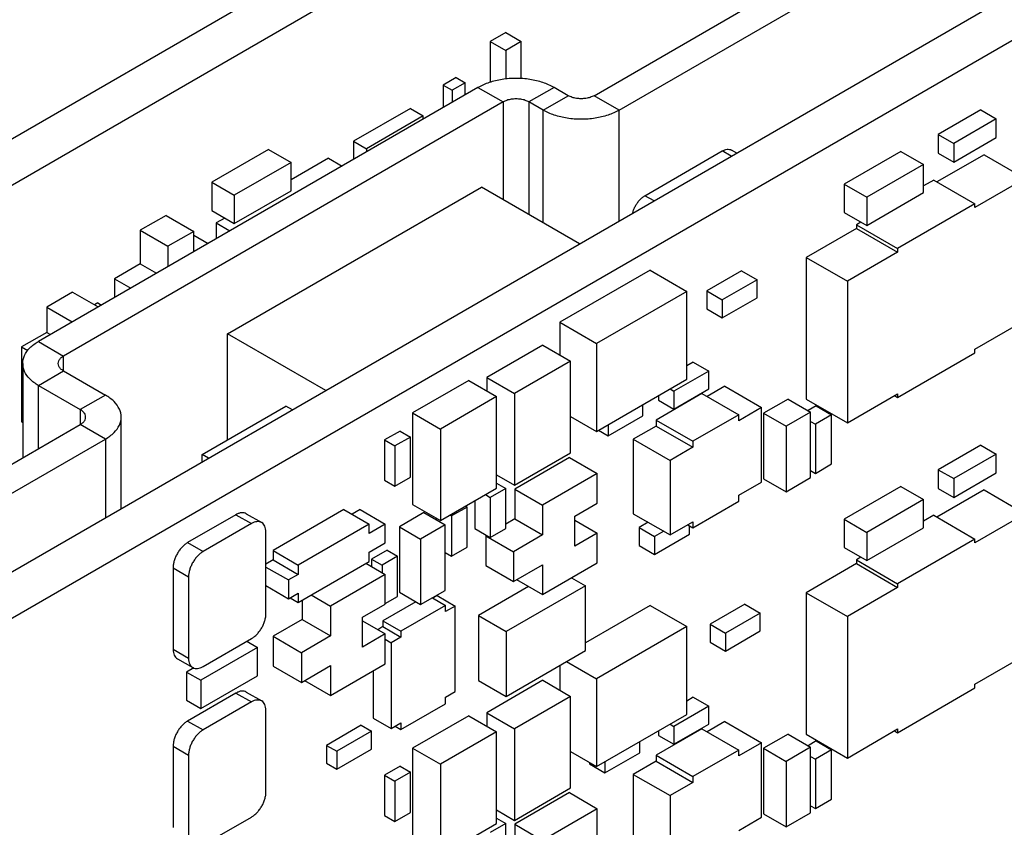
# Model space of a CAD drawing. Header units: inches. Extents: x 0 to 34, y 0 to 22.
# Tile 27 of 84: x 10.1 to 11.2, y 8 to 8.9. Entities that reach past the tile are written whole.
import ezdxf

# ---------------------------------------------------------------- set-up
doc = ezdxf.new("R2010")
doc.units = ezdxf.units.IN
doc.header["$LTSCALE"] = 1.87
doc.header["$MEASUREMENT"] = 0
doc.layers.get('0').update_dxf_attribs({"linetype": 'CONTINUOUS'})

msp = doc.modelspace()

# ---------------------------------------------------------------- linework, layer by layer
at = {"color": 7, "linetype": 'CONTINUOUS'}
for p, q in [((13.3071, 10.6218), (9.2367, 8.2716)), ((13.3509, 10.5965), (9.2805, 8.2463)), ((9.4456, 7.9178), (13.3318, 10.1617)), ((9.4894, 7.8925), (13.3757, 10.1363)), ((10.7629, 8.8317), (12.4182, 9.7875)), ((10.666, 8.9009), (10.649, 8.8911)), ((10.666, 8.9009), (10.683, 8.8911)), ((10.649, 8.8911), (10.649, 8.847)), ((10.649, 8.8911), (10.666, 8.8813)), ((10.683, 8.8911), (10.666, 8.8813)), ((10.683, 8.8503), (10.683, 8.8911)), ((10.666, 8.8813), (10.666, 8.8498)), ((10.6116, 8.8515), (10.5974, 8.8433)), ((10.6116, 8.8515), (10.6215, 8.8458)), ((10.6356, 8.8407), (10.1534, 8.5623)), ((10.5974, 8.8433), (10.5974, 8.8187)), ((10.5974, 8.8433), (10.6073, 8.8376)), ((10.6215, 8.8458), (10.6073, 8.8376)), ((10.6073, 8.8376), (10.6073, 8.8244)), ((10.6215, 8.8325), (10.6215, 8.8458)), ((10.6356, 8.8407), (10.6632, 8.8248)), ((10.7191, 8.8407), (10.6915, 8.8248)), ((10.7346, 8.8317), (10.7191, 8.8407)), ((10.707, 8.8158), (10.7346, 8.8317)), ((10.7905, 8.8158), (10.7629, 8.8317)), ((10.5614, 8.8176), (10.4991, 8.7817)), ((10.5614, 8.8176), (10.5755, 8.8095)), ((11.1872, 8.8161), (11.1405, 8.7891)), ((11.1872, 8.8161), (11.2041, 8.8063)), ((10.5755, 8.8095), (10.5133, 8.7735)), ((10.5755, 8.806), (10.5755, 8.8095)), ((11.2041, 8.8063), (11.1575, 8.7793)), ((11.2041, 8.7857), (11.2041, 8.8063)), ((10.4991, 8.7817), (10.4991, 8.7619)), ((10.4991, 8.7817), (10.5133, 8.7735)), ((11.1405, 8.7891), (11.1405, 8.7686)), ((11.1405, 8.7891), (11.1575, 8.7793)), ((11.1575, 8.7588), (11.2041, 8.7857)), ((10.4058, 8.7727), (10.3436, 8.7368)), ((10.4058, 8.7727), (10.4305, 8.7584)), ((10.5133, 8.7735), (10.5133, 8.7701)), ((10.8188, 8.7221), (10.9036, 8.7711)), ((10.9135, 8.7654), (10.9036, 8.7711)), ((10.9194, 8.7687), (10.9136, 8.7721)), ((11.1575, 8.7793), (11.1575, 8.7588)), ((10.4716, 8.7633), (10.4305, 8.7396)), ((10.4716, 8.7633), (10.4866, 8.7546)), ((11.0995, 8.7707), (11.0373, 8.7347)), ((11.0995, 8.7707), (11.1242, 8.7564)), ((11.1907, 8.767), (11.1391, 8.7372)), ((11.1405, 8.7686), (11.1575, 8.7588)), ((11.1907, 8.767), (11.236, 8.7409)), ((10.4305, 8.7584), (10.3683, 8.7225)), ((10.4305, 8.7274), (10.4305, 8.7584)), ((11.1242, 8.7564), (11.062, 8.7205)), ((11.1242, 8.7254), (11.1242, 8.7564)), ((11.1355, 8.7392), (11.1242, 8.7327)), ((11.1355, 8.7392), (11.1808, 8.7131)), ((11.236, 8.7409), (11.1808, 8.709)), ((10.3436, 8.7368), (10.3436, 8.7057)), ((10.3436, 8.7368), (10.3683, 8.7225)), ((10.3609, 8.5708), (10.6393, 8.7316)), ((10.7471, 8.6693), (10.6393, 8.7316)), ((11.0373, 8.7347), (11.0373, 8.7037)), ((11.0373, 8.7347), (11.062, 8.7205)), ((10.3683, 8.6915), (10.4305, 8.7274)), ((10.3683, 8.7225), (10.3683, 8.6915)), ((10.8287, 8.7164), (10.8188, 8.7221)), ((11.062, 8.6894), (11.1242, 8.7254)), ((11.062, 8.7205), (11.062, 8.6894)), ((11.1808, 8.7131), (11.0959, 8.6641)), ((11.1808, 8.709), (11.1808, 8.7131)), ((10.2934, 8.7004), (10.2651, 8.6841)), ((10.2934, 8.7004), (10.3238, 8.6829)), ((10.3436, 8.7057), (10.3683, 8.6915)), ((10.3577, 8.6976), (10.3485, 8.6923)), ((11.0373, 8.7037), (11.062, 8.6894)), ((10.3485, 8.6923), (10.3485, 8.6749)), ((10.3485, 8.6923), (10.3635, 8.6836)), ((11.0507, 8.6862), (10.9955, 8.6543)), ((11.0556, 8.6931), (11.0507, 8.6902)), ((11.0507, 8.6902), (11.0507, 8.6862)), ((11.0507, 8.6902), (11.0959, 8.6641)), ((11.0507, 8.6862), (11.0959, 8.66)), ((10.2651, 8.6841), (10.2651, 8.6474)), ((10.2651, 8.6841), (10.2955, 8.6666)), ((10.3238, 8.6829), (10.2955, 8.6666)), ((10.3238, 8.6607), (10.3238, 8.6829)), ((10.3238, 8.6788), (10.3395, 8.6697)), ((10.2955, 8.6666), (10.2955, 8.6443)), ((11.0959, 8.6641), (11.0959, 8.66)), ((10.9955, 8.6543), (10.9955, 8.4992)), ((10.9955, 8.6543), (11.0408, 8.6282)), ((11.0959, 8.66), (11.0408, 8.6282)), ((10.2651, 8.6474), (10.2368, 8.631)), ((10.2651, 8.6474), (10.2829, 8.6371)), ((10.2368, 8.631), (10.2368, 8.6104)), ((10.2368, 8.631), (10.2546, 8.6207)), ((10.8244, 8.6404), (10.7254, 8.5833)), ((10.8244, 8.6404), (10.8647, 8.6172)), ((10.9248, 8.6396), (10.8866, 8.6176)), ((10.9248, 8.6396), (10.9418, 8.6298)), ((10.9418, 8.6298), (10.9036, 8.6078)), ((10.9418, 8.6102), (10.9418, 8.6298)), ((11.0408, 8.6282), (11.0408, 8.4731)), ((10.1909, 8.6162), (10.1625, 8.5998)), ((10.1909, 8.6162), (10.2189, 8.6001)), ((10.8647, 8.6172), (10.7657, 8.56)), ((10.8647, 8.5208), (10.8647, 8.6172)), ((10.8866, 8.6176), (10.8866, 8.598)), ((10.8866, 8.6176), (10.9036, 8.6078)), ((10.9036, 8.5882), (10.9418, 8.6102)), ((10.1625, 8.5998), (10.1625, 8.5722)), ((10.1625, 8.5998), (10.1905, 8.5837)), ((10.2185, 8.6045), (10.2148, 8.6024)), ((10.2185, 8.6045), (10.2225, 8.6022)), ((10.8866, 8.598), (10.9036, 8.5882)), ((10.9036, 8.6078), (10.9036, 8.5882)), ((10.7254, 8.5833), (10.7254, 8.5474)), ((10.7254, 8.5833), (10.7657, 8.56)), ((11.1808, 8.5539), (11.236, 8.5857)), ((10.1625, 8.5722), (10.1349, 8.5563)), ((10.1625, 8.5722), (10.1665, 8.5699)), ((10.3609, 8.4545), (10.3609, 8.5708)), ((10.4688, 8.5086), (10.3609, 8.5708)), ((10.1349, 8.5563), (10.1349, 8.474)), ((10.1349, 8.5563), (10.1419, 8.5523)), ((10.1534, 8.5623), (10.181, 8.5463)), ((10.7067, 8.5582), (10.6452, 8.5227)), ((10.7067, 8.5582), (10.7371, 8.5406)), ((10.7657, 8.56), (10.7657, 8.4637)), ((11.0959, 8.5008), (11.1808, 8.5498)), ((11.1808, 8.5498), (11.1808, 8.5539)), ((10.1361, 8.5382), (10.1361, 8.4347)), ((10.7371, 8.5406), (10.6756, 8.5051)), ((10.7371, 8.4402), (10.7371, 8.5406)), ((10.8718, 8.5396), (10.8647, 8.5355)), ((10.8718, 8.5396), (10.8888, 8.5298)), ((10.1534, 8.5141), (10.181, 8.53)), ((10.6452, 8.5227), (10.6452, 8.508)), ((10.6452, 8.5227), (10.6756, 8.5051)), ((10.8888, 8.5298), (10.8506, 8.5078)), ((10.8888, 8.5102), (10.8888, 8.5298)), ((10.1534, 8.4447), (10.1534, 8.5141)), ((10.1534, 8.5141), (10.1993, 8.4876)), ((10.6254, 8.5194), (10.5638, 8.4839)), ((10.6254, 8.5194), (10.6558, 8.5018)), ((10.7657, 8.4637), (10.8647, 8.5208)), ((10.9064, 8.5131), (10.887, 8.5018)), ((10.9064, 8.5131), (10.9467, 8.4898)), ((10.2269, 8.5035), (10.1993, 8.4876)), ((10.6558, 8.5018), (10.5943, 8.4663)), ((10.6558, 8.4014), (10.6558, 8.5018)), ((10.6756, 8.5051), (10.6756, 8.4046)), ((10.8813, 8.5051), (10.8311, 8.4761)), ((10.8336, 8.5029), (10.8336, 8.498)), ((10.8463, 8.5102), (10.8506, 8.5078)), ((10.8506, 8.4882), (10.8888, 8.5102)), ((10.8506, 8.5078), (10.8506, 8.4882)), ((10.8813, 8.5051), (10.9216, 8.4818)), ((11.0408, 8.4731), (11.0959, 8.5049)), ((11.0924, 8.5029), (11.0959, 8.5008)), ((11.0959, 8.5049), (11.0959, 8.5008)), ((10.333, 8.4383), (10.4249, 8.4914)), ((10.432, 8.4873), (10.4249, 8.4914)), ((10.8166, 8.4808), (10.8166, 8.4931)), ((10.8336, 8.498), (10.8506, 8.4882)), ((10.9757, 8.4992), (10.9489, 8.4837)), ((10.9757, 8.4992), (11.0005, 8.4849)), ((10.9955, 8.4992), (11.0408, 8.4731)), ((11.0066, 8.4917), (10.9977, 8.4865)), ((11.0066, 8.4917), (11.0235, 8.4819)), ((10.1993, 8.4876), (10.1993, 8.4712)), ((10.5638, 8.4839), (10.5638, 8.3834)), ((10.5638, 8.4839), (10.5943, 8.4663)), ((10.7371, 8.4802), (10.7657, 8.4637)), ((10.7785, 8.4588), (10.8166, 8.4808)), ((10.9216, 8.4818), (10.8714, 8.4528)), ((10.9467, 8.4898), (10.9216, 8.4753)), ((10.9216, 8.4753), (10.9216, 8.4818)), ((10.9467, 8.4081), (10.9467, 8.4898)), ((10.9489, 8.4837), (10.9489, 8.4118)), ((10.9489, 8.4837), (10.9736, 8.4694)), ((11.0005, 8.4849), (10.9736, 8.4694)), ((11.0005, 8.413), (11.0005, 8.4849)), ((11.0235, 8.4819), (11.0057, 8.4716)), ((11.0235, 8.428), (11.0235, 8.4819)), ((10.0231, 8.3695), (10.1993, 8.4712)), ((10.1349, 8.474), (10.1361, 8.4733)), ((10.2269, 8.4553), (10.1993, 8.4712)), ((10.7785, 8.471), (10.7785, 8.4588)), ((10.8311, 8.4696), (10.806, 8.4551)), ((10.8311, 8.4761), (10.8311, 8.4696)), ((10.8311, 8.4761), (10.8714, 8.4528)), ((10.8311, 8.4696), (10.8714, 8.4463)), ((10.9736, 8.4694), (10.9736, 8.3975)), ((11.0005, 8.4746), (11.0057, 8.4716)), ((11.0057, 8.4716), (11.0057, 8.4177)), ((10.5501, 8.4641), (10.5331, 8.4543)), ((10.5614, 8.4575), (10.5444, 8.4477)), ((10.5501, 8.4641), (10.5614, 8.4575)), ((10.5614, 8.4134), (10.5614, 8.4575)), ((10.5943, 8.4663), (10.5943, 8.3659)), ((10.7679, 8.4649), (10.7785, 8.4588)), ((10.5331, 8.4543), (10.5331, 8.4102)), ((10.5331, 8.4543), (10.5444, 8.4477)), ((10.5444, 8.4477), (10.5444, 8.4036)), ((10.806, 8.4551), (10.806, 8.3734)), ((10.806, 8.4551), (10.8463, 8.4318)), ((10.8714, 8.4528), (10.8714, 8.4463)), ((11.1872, 8.4487), (11.1405, 8.4217)), ((11.1872, 8.4487), (11.2041, 8.4389)), ((10.333, 8.4302), (10.333, 8.4383)), ((10.3401, 8.4343), (10.333, 8.4383)), ((10.6756, 8.4046), (10.7371, 8.4402)), ((10.8714, 8.4463), (10.8463, 8.4318)), ((11.2041, 8.4389), (11.1575, 8.4119)), ((11.2041, 8.4183), (11.2041, 8.4389)), ((10.736, 8.4351), (10.6759, 8.4004)), ((10.736, 8.4351), (10.7664, 8.4175)), ((10.8463, 8.4318), (10.8463, 8.3502)), ((11.0057, 8.4177), (11.0235, 8.428)), ((10.6558, 8.4161), (10.6756, 8.4046)), ((10.7664, 8.4175), (10.7063, 8.3828)), ((10.7664, 8.3849), (10.7664, 8.4175)), ((11.0005, 8.4207), (11.0057, 8.4177)), ((11.1405, 8.4217), (11.1405, 8.4011)), ((11.1405, 8.4217), (11.1575, 8.4119)), ((11.1575, 8.3913), (11.2041, 8.4183)), ((10.5331, 8.4102), (10.5444, 8.4036)), ((10.5444, 8.4036), (10.5614, 8.4134)), ((10.6558, 8.4071), (10.666, 8.4012)), ((10.9216, 8.3937), (10.9467, 8.4081)), ((10.9489, 8.4118), (10.9736, 8.3975)), ((10.9736, 8.3975), (11.0005, 8.413)), ((11.1575, 8.4119), (11.1575, 8.3913)), ((10.5943, 8.3659), (10.6558, 8.4014)), ((10.6438, 8.3944), (10.6491, 8.3914)), ((10.666, 8.4012), (10.6491, 8.3914)), ((10.666, 8.3571), (10.666, 8.4012)), ((10.6759, 8.4004), (10.6759, 8.3677)), ((10.6759, 8.4004), (10.7063, 8.3828)), ((10.9216, 8.3871), (10.9216, 8.3937)), ((11.0995, 8.4033), (11.0373, 8.3673)), ((11.0995, 8.4033), (11.1242, 8.389)), ((11.1907, 8.3996), (11.1391, 8.3698)), ((11.1405, 8.4011), (11.1575, 8.3913)), ((11.1907, 8.3996), (11.236, 8.3735)), ((10.5638, 8.3834), (10.5943, 8.3659)), ((10.6321, 8.3877), (10.6321, 8.3571)), ((10.6491, 8.3914), (10.6491, 8.3473)), ((10.7063, 8.3828), (10.7063, 8.3502)), ((10.7417, 8.3706), (10.7664, 8.3849)), ((10.8714, 8.3581), (10.9216, 8.3871)), ((11.1242, 8.389), (11.062, 8.353)), ((11.1242, 8.3579), (11.1242, 8.389)), ((10.3701, 8.3724), (10.3171, 8.3418)), ((10.3701, 8.3724), (10.3871, 8.3626)), ((10.3814, 8.3735), (10.3983, 8.3637)), ((10.4885, 8.3779), (10.4108, 8.333)), ((10.4885, 8.3779), (10.5161, 8.362)), ((10.5062, 8.3779), (10.4974, 8.3728)), ((10.5062, 8.3779), (10.5338, 8.362)), ((10.5762, 8.3747), (10.5494, 8.3591)), ((10.5762, 8.3747), (10.5996, 8.3612)), ((10.6049, 8.372), (10.6066, 8.371)), ((10.6236, 8.3808), (10.6066, 8.371)), ((10.6218, 8.3818), (10.6236, 8.3808)), ((10.6236, 8.3367), (10.6236, 8.3808)), ((10.806, 8.3734), (10.8463, 8.3502)), ((11.1355, 8.3718), (11.1242, 8.3653)), ((11.1355, 8.3718), (11.1808, 8.3457)), ((11.236, 8.3735), (11.1808, 8.3416)), ((10.3871, 8.3626), (10.334, 8.332)), ((10.5161, 8.362), (10.4383, 8.3171)), ((10.5338, 8.362), (10.5161, 8.3518)), ((10.5161, 8.3518), (10.5161, 8.362)), ((10.5338, 8.3416), (10.5338, 8.362)), ((10.5996, 8.3612), (10.5727, 8.3457)), ((10.5897, 8.3685), (10.5897, 8.3669)), ((10.5996, 8.2893), (10.5996, 8.3612)), ((10.6066, 8.371), (10.6066, 8.3269)), ((10.6759, 8.3677), (10.666, 8.362)), ((10.6759, 8.3677), (10.7063, 8.3502)), ((10.7417, 8.3379), (10.7417, 8.3706)), ((10.7417, 8.3665), (10.7664, 8.3522)), ((10.8223, 8.3641), (10.8124, 8.3583)), ((10.8463, 8.3502), (10.8714, 8.3647)), ((10.8658, 8.3614), (10.8714, 8.3581)), ((10.8676, 8.351), (10.8676, 8.3604)), ((10.8714, 8.3647), (10.8714, 8.3581)), ((11.0373, 8.3673), (11.0373, 8.3363)), ((11.0373, 8.3673), (11.062, 8.353)), ((10.403, 8.264), (10.403, 8.3534)), ((10.5494, 8.3591), (10.5494, 8.2873)), ((10.5494, 8.3591), (10.5727, 8.3457)), ((10.6321, 8.3571), (10.6491, 8.3473)), ((10.6448, 8.3498), (10.6441, 8.3493)), ((10.6491, 8.3473), (10.666, 8.3571)), ((10.7063, 8.3502), (10.6745, 8.3318)), ((10.7664, 8.3522), (10.7417, 8.3379)), ((10.7664, 8.3195), (10.7664, 8.3522)), ((10.8124, 8.3583), (10.8124, 8.3387)), ((10.8124, 8.3583), (10.8294, 8.3485)), ((10.8393, 8.3543), (10.8294, 8.3485)), ((10.8294, 8.3289), (10.8676, 8.351)), ((11.062, 8.322), (11.1242, 8.3579)), ((11.062, 8.353), (11.062, 8.322)), ((10.3171, 8.3418), (10.334, 8.332)), ((10.5161, 8.3314), (10.5338, 8.3416)), ((10.5727, 8.3457), (10.5727, 8.2738)), ((10.6441, 8.3493), (10.6441, 8.3167)), ((10.6441, 8.3493), (10.6745, 8.3318)), ((10.8124, 8.3387), (10.8294, 8.3289)), ((10.8294, 8.3485), (10.8294, 8.3289)), ((11.1808, 8.3457), (11.0959, 8.2967)), ((11.1808, 8.3416), (11.1808, 8.3457)), ((10.4108, 8.333), (10.4108, 8.3228)), ((10.4108, 8.333), (10.4383, 8.3171)), ((10.5161, 8.3212), (10.5161, 8.3314)), ((10.5359, 8.3334), (10.5189, 8.3236)), ((10.5359, 8.3334), (10.5472, 8.3269)), ((10.5996, 8.331), (10.6066, 8.3269)), ((10.6066, 8.3269), (10.6236, 8.3367)), ((10.6745, 8.3318), (10.6745, 8.2991)), ((11.0373, 8.3363), (11.062, 8.322)), ((10.4108, 8.3228), (10.403, 8.3183)), ((10.4108, 8.3228), (10.4383, 8.3069)), ((10.4383, 8.2763), (10.5161, 8.3212)), ((10.4383, 8.3171), (10.4383, 8.3069)), ((10.5126, 8.3191), (10.5338, 8.3069)), ((10.5189, 8.3236), (10.5189, 8.3155)), ((10.5189, 8.3236), (10.5303, 8.3171)), ((10.5472, 8.3269), (10.5303, 8.3171)), ((10.5303, 8.3171), (10.5303, 8.3089)), ((10.5472, 8.2828), (10.5472, 8.3269)), ((10.6745, 8.2991), (10.7063, 8.3175)), ((10.7063, 8.2848), (10.7664, 8.3195)), ((10.7063, 8.3175), (10.7063, 8.2848)), ((11.0507, 8.3188), (10.9955, 8.2869)), ((11.0556, 8.3257), (11.0507, 8.3228)), ((11.0507, 8.3228), (11.0507, 8.3188)), ((11.0507, 8.3228), (11.0959, 8.2967)), ((11.0507, 8.3188), (11.0959, 8.2926)), ((10.3012, 8.3142), (10.3012, 8.2248)), ((10.3012, 8.3142), (10.3181, 8.3044)), ((10.403, 8.315), (10.4277, 8.3008)), ((10.4383, 8.3069), (10.4277, 8.3008)), ((10.5338, 8.3069), (10.4737, 8.2722)), ((10.5338, 8.2742), (10.5338, 8.3069)), ((10.6441, 8.3167), (10.6745, 8.2991)), ((10.3181, 8.3044), (10.3181, 8.215)), ((10.4277, 8.3008), (10.4277, 8.2803)), ((10.678, 8.3012), (10.7063, 8.2848)), ((10.7382, 8.3032), (10.7534, 8.2945)), ((11.0959, 8.2967), (11.0959, 8.2926)), ((10.403, 8.2946), (10.4277, 8.2803)), ((10.4277, 8.2803), (10.4383, 8.2865)), ((10.4383, 8.2865), (10.4383, 8.2763)), ((10.5494, 8.2873), (10.5727, 8.2738)), ((10.5727, 8.2738), (10.5996, 8.2893)), ((10.6911, 8.2936), (10.636, 8.2618)), ((10.7534, 8.2945), (10.6664, 8.2442)), ((10.7534, 8.2234), (10.7534, 8.2945)), ((10.9955, 8.2869), (10.9955, 8.1318)), ((10.9955, 8.2869), (11.0408, 8.2608)), ((11.0959, 8.2926), (11.0408, 8.2608)), ((10.4295, 8.2814), (10.4383, 8.2763)), ((10.4426, 8.2787), (10.4426, 8.2575)), ((10.4525, 8.2844), (10.4737, 8.2722)), ((10.509, 8.2599), (10.5338, 8.2742)), ((10.5674, 8.2769), (10.5313, 8.2561)), ((10.5338, 8.275), (10.5472, 8.2828)), ((10.5857, 8.2813), (10.6001, 8.2729)), ((10.5907, 8.2837), (10.5862, 8.281)), ((10.5907, 8.2837), (10.6105, 8.2722)), ((10.9284, 8.2742), (10.8902, 8.2522)), ((10.9284, 8.2742), (10.9453, 8.2644)), ((10.4737, 8.2722), (10.4737, 8.2395)), ((10.6001, 8.2729), (10.5511, 8.2446)), ((10.6001, 8.2662), (10.6001, 8.2729)), ((10.6105, 8.2722), (10.6001, 8.2662)), ((10.6105, 8.1785), (10.6105, 8.2722)), ((10.8244, 8.273), (10.7534, 8.232)), ((10.8244, 8.273), (10.8647, 8.2497)), ((10.9453, 8.2644), (10.9071, 8.2424)), ((10.9453, 8.2449), (10.9453, 8.2644)), ((10.4426, 8.2575), (10.4108, 8.2391)), ((10.4426, 8.2575), (10.4737, 8.2395)), ((10.509, 8.2273), (10.509, 8.2599)), ((10.509, 8.2559), (10.5338, 8.2416)), ((10.5313, 8.2561), (10.5313, 8.2497)), ((10.5313, 8.2561), (10.5511, 8.2446)), ((10.636, 8.2618), (10.636, 8.1907)), ((10.636, 8.2618), (10.6664, 8.2442)), ((11.0408, 8.2608), (11.0408, 8.1056)), ((10.5338, 8.2416), (10.509, 8.2273)), ((10.5313, 8.2497), (10.5256, 8.2463)), ((10.5313, 8.2497), (10.5511, 8.2382)), ((10.5338, 8.2089), (10.5338, 8.2416)), ((10.5511, 8.2446), (10.5511, 8.2382)), ((10.6664, 8.2442), (10.6664, 8.1732)), ((10.8647, 8.2497), (10.7657, 8.1926)), ((10.8647, 8.1534), (10.8647, 8.2497)), ((10.8902, 8.2522), (10.8902, 8.2326)), ((10.8902, 8.2522), (10.9071, 8.2424)), ((10.9071, 8.2228), (10.9453, 8.2449)), ((10.9071, 8.2424), (10.9071, 8.2228)), ((10.334, 8.2058), (10.3871, 8.2365)), ((10.3821, 8.2336), (10.3938, 8.2269)), ((10.4108, 8.2391), (10.4108, 8.2065)), ((10.4108, 8.2391), (10.4419, 8.2211)), ((10.4737, 8.2395), (10.4419, 8.2211)), ((10.5338, 8.2359), (10.5405, 8.232)), ((10.5511, 8.2382), (10.5405, 8.232)), ((10.5405, 8.232), (10.5405, 8.1381)), ((10.8902, 8.2326), (10.9071, 8.2228)), ((10.3012, 8.2248), (10.3181, 8.215)), ((10.3938, 8.2269), (10.3316, 8.1909)), ((10.3938, 8.1958), (10.3938, 8.2269)), ((10.4419, 8.2211), (10.4419, 8.1885)), ((10.6664, 8.1732), (10.7534, 8.2234)), ((10.3058, 8.2145), (10.3228, 8.2047)), ((10.7328, 8.2116), (10.7657, 8.1926)), ((11.1808, 8.1865), (11.236, 8.2183)), ((10.3237, 8.2044), (10.316, 8.1999)), ((10.316, 8.1999), (10.316, 8.1689)), ((10.316, 8.1999), (10.3316, 8.1909)), ((10.4108, 8.2065), (10.4419, 8.1885)), ((10.4419, 8.1885), (10.4737, 8.2069)), ((10.4737, 8.1742), (10.5338, 8.2089)), ((10.4737, 8.2069), (10.4737, 8.1742)), ((10.5207, 8.2014), (10.5207, 8.1495)), ((10.7254, 8.2073), (10.7254, 8.1799)), ((10.3316, 8.1599), (10.3938, 8.1958)), ((10.3316, 8.1909), (10.3316, 8.1599)), ((10.4454, 8.1905), (10.4737, 8.1742)), ((10.636, 8.1907), (10.6664, 8.1732)), ((10.7067, 8.1908), (10.6452, 8.1552)), ((10.7067, 8.1908), (10.7371, 8.1732)), ((10.7657, 8.1926), (10.7657, 8.0962)), ((10.3701, 8.1769), (10.3171, 8.1462)), ((10.3701, 8.1769), (10.3871, 8.1671)), ((10.3814, 8.178), (10.3983, 8.1682)), ((10.6001, 8.1725), (10.6105, 8.1785)), ((11.0959, 8.1334), (11.1808, 8.1824)), ((11.1808, 8.1824), (11.1808, 8.1865)), ((10.316, 8.1689), (10.3316, 8.1599)), ((10.3871, 8.1671), (10.334, 8.1364)), ((10.6001, 8.1652), (10.6001, 8.1725)), ((10.7371, 8.1732), (10.6756, 8.1377)), ((10.7371, 8.0728), (10.7371, 8.1732)), ((10.8718, 8.1722), (10.8647, 8.1681)), ((10.8718, 8.1722), (10.8888, 8.1624)), ((10.403, 8.0685), (10.403, 8.1579)), ((10.5511, 8.1369), (10.6001, 8.1652)), ((10.6452, 8.1552), (10.6452, 8.1405)), ((10.6452, 8.1552), (10.6756, 8.1377)), ((10.8888, 8.1624), (10.8506, 8.1403)), ((10.8888, 8.1428), (10.8888, 8.1624)), ((10.3171, 8.1462), (10.334, 8.1364)), ((10.5207, 8.1495), (10.5405, 8.1381)), ((10.6254, 8.152), (10.5638, 8.1165)), ((10.6254, 8.152), (10.6558, 8.1344)), ((10.7657, 8.0962), (10.8647, 8.1534)), ((10.9064, 8.1457), (10.887, 8.1344)), ((10.9064, 8.1457), (10.9467, 8.1224)), ((10.5076, 8.1415), (10.4694, 8.1195)), ((10.5189, 8.135), (10.4808, 8.113)), ((10.5076, 8.1415), (10.5189, 8.135)), ((10.5189, 8.1154), (10.5189, 8.135)), ((10.5405, 8.1381), (10.5511, 8.1442)), ((10.5448, 8.1405), (10.5511, 8.1369)), ((10.5511, 8.1442), (10.5511, 8.1369)), ((10.6558, 8.1344), (10.5943, 8.0989)), ((10.6558, 8.034), (10.6558, 8.1344)), ((10.6756, 8.1377), (10.6756, 8.0372)), ((10.8813, 8.1377), (10.8311, 8.1087)), ((10.8336, 8.1354), (10.8336, 8.1305)), ((10.8463, 8.1428), (10.8506, 8.1403)), ((10.8506, 8.1207), (10.8888, 8.1428)), ((10.8506, 8.1403), (10.8506, 8.1207)), ((10.8813, 8.1377), (10.9216, 8.1144)), ((11.0408, 8.1056), (11.0959, 8.1375)), ((11.0924, 8.1355), (11.0959, 8.1334)), ((11.0959, 8.1375), (11.0959, 8.1334)), ((10.8131, 8.1114), (10.8131, 8.1236)), ((10.8336, 8.1305), (10.8506, 8.1207)), ((10.9757, 8.1318), (10.9489, 8.1163)), ((10.9757, 8.1318), (11.0005, 8.1175)), ((10.9955, 8.1318), (11.0408, 8.1056)), ((11.0066, 8.1243), (10.9977, 8.1191)), ((11.0066, 8.1243), (11.0235, 8.1145)), ((10.3012, 8.1187), (10.3012, 8.0293)), ((10.3012, 8.1187), (10.3181, 8.1089)), ((10.4694, 8.1195), (10.4694, 8.0999)), ((10.4694, 8.1195), (10.4808, 8.113)), ((10.4808, 8.0934), (10.5189, 8.1154)), ((10.4808, 8.113), (10.4808, 8.0934)), ((10.5638, 8.1165), (10.5638, 8.016)), ((10.5638, 8.1165), (10.5943, 8.0989)), ((10.7371, 8.1128), (10.7657, 8.0962)), ((10.9216, 8.1144), (10.8714, 8.0854)), ((10.9467, 8.1224), (10.9216, 8.1079)), ((10.9216, 8.1079), (10.9216, 8.1144)), ((10.9467, 8.0407), (10.9467, 8.1224)), ((10.9489, 8.1163), (10.9489, 8.0444)), ((10.9489, 8.1163), (10.9736, 8.102)), ((11.0005, 8.1175), (10.9736, 8.102)), ((11.0005, 8.0456), (11.0005, 8.1175)), ((11.0235, 8.1145), (11.0057, 8.1042)), ((11.0235, 8.0606), (11.0235, 8.1145)), ((10.3181, 8.1089), (10.3181, 8.0195)), ((10.7749, 8.0893), (10.8131, 8.1114)), ((10.7749, 8.1016), (10.7749, 8.0893)), ((10.8311, 8.1022), (10.806, 8.0877)), ((10.8311, 8.1087), (10.8311, 8.1022)), ((10.8311, 8.1087), (10.8714, 8.0854)), ((10.8311, 8.1022), (10.8714, 8.0789)), ((10.9736, 8.102), (10.9736, 8.0301)), ((11.0005, 8.1072), (11.0057, 8.1042)), ((11.0057, 8.1042), (11.0057, 8.0503)), ((10.4694, 8.0999), (10.4808, 8.0934)), ((10.5501, 8.0966), (10.5331, 8.0868)), ((10.5501, 8.0966), (10.5614, 8.0901)), ((10.5943, 8.0989), (10.5943, 7.9984)), ((10.7579, 8.1007), (10.7579, 8.0991)), ((10.7579, 8.0991), (10.7749, 8.0893)), ((10.5331, 8.0868), (10.5331, 8.0428)), ((10.5331, 8.0868), (10.5444, 8.0803)), ((10.5614, 8.0901), (10.5444, 8.0803)), ((10.5444, 8.0803), (10.5444, 8.0362)), ((10.5614, 8.046), (10.5614, 8.0901)), ((10.806, 8.0877), (10.806, 8.006)), ((10.806, 8.0877), (10.8463, 8.0644)), ((10.8714, 8.0854), (10.8714, 8.0789)), ((10.6756, 8.0372), (10.7371, 8.0728)), ((10.8714, 8.0789), (10.8463, 8.0644)), ((10.736, 8.0677), (10.6759, 8.033)), ((10.736, 8.0677), (10.7664, 8.0501)), ((10.8463, 8.0644), (10.8463, 7.9828)), ((11.0057, 8.0503), (11.0235, 8.0606)), ((10.6558, 8.0487), (10.6756, 8.0372)), ((10.7664, 8.0501), (10.7063, 8.0154)), ((10.7664, 8.0175), (10.7664, 8.0501)), ((11.0005, 8.0533), (11.0057, 8.0503)), ((10.334, 8.0103), (10.3871, 8.0409)), ((10.5331, 8.0428), (10.5444, 8.0362)), ((10.5444, 8.0362), (10.5614, 8.046)), ((10.6558, 8.0397), (10.666, 8.0338)), ((10.9216, 8.0262), (10.9467, 8.0407)), ((10.9489, 8.0444), (10.9736, 8.0301)), ((10.9736, 8.0301), (11.0005, 8.0456)), ((10.5943, 7.9984), (10.6558, 8.034)), ((10.666, 8.0338), (10.6491, 8.024)), ((10.666, 7.9897), (10.666, 8.0338)), ((10.6759, 8.033), (10.6759, 8.0003)), ((10.6759, 8.033), (10.7063, 8.0154))]:
    msp.add_line(p, q, dxfattribs=at)
at = {"color": 3, "linetype": 'CONTINUOUS'}
for p, q in [((10.7905, 8.8158), (12.4458, 9.7716)), ((10.6632, 8.8248), (10.181, 8.5463)), ((10.6632, 8.8248), (10.6632, 8.7178)), ((10.6915, 8.8248), (10.6915, 8.7014)), ((10.707, 8.8158), (10.6915, 8.8248)), ((10.707, 8.6925), (10.707, 8.8158)), ((10.7905, 8.6943), (10.7905, 8.8158)), ((10.181, 8.53), (10.181, 8.5463)), ((10.181, 8.53), (10.2269, 8.5035)), ((10.2442, 8.3789), (10.2442, 8.4794)), ((10.0507, 8.3536), (10.2269, 8.4553)), ((10.2269, 8.4553), (10.2269, 8.3689))]:
    msp.add_line(p, q, dxfattribs=at)
at = {"color": 7, "linetype": 'CONTINUOUS'}
for points, knots in [([(10.7191, 8.8407), (10.7152, 8.8429), (10.7066, 8.8467), (10.6924, 8.8499), (10.6773, 8.8511), (10.6622, 8.8499), (10.6481, 8.8467), (10.6395, 8.8429), (10.6356, 8.8407)], [0, 0, 0, 0, 0.154292, 0.323201, 0.5, 0.676799, 0.845708, 1, 1, 1, 1]), ([(10.7629, 8.8317), (10.7616, 8.831), (10.7587, 8.8297), (10.7539, 8.8286), (10.7488, 8.8282), (10.7436, 8.8286), (10.7389, 8.8297), (10.7359, 8.831), (10.7346, 8.8317)], [0, 0, 0, 0, 0.154292, 0.323201, 0.5, 0.676799, 0.845708, 1, 1, 1, 1]), ([(10.9036, 8.7711), (10.9045, 8.7716), (10.9062, 8.7724), (10.9089, 8.7731), (10.9114, 8.773), (10.913, 8.7725), (10.9136, 8.7721)], [0, 0, 0, 0, 0.289788, 0.549026, 0.782192, 1, 1, 1, 1]), ([(10.8053, 8.7029), (10.8054, 8.7034), (10.8059, 8.7052), (10.8069, 8.7081), (10.8087, 8.7116), (10.8108, 8.7148), (10.8132, 8.7177), (10.8159, 8.7202), (10.8178, 8.7215), (10.8188, 8.7221)], [0, 0, 0, 0, 0.0667, 0.225353, 0.388136, 0.550921, 0.709577, 0.860305, 1, 1, 1, 1]), ([(10.1361, 8.5382), (10.1361, 8.5412), (10.1377, 8.5476), (10.144, 8.556), (10.15, 8.5603), (10.1534, 8.5623)], [0, 0, 0, 0, 0.292765, 0.620118, 1, 1, 1, 1]), ([(10.1534, 8.5141), (10.15, 8.516), (10.144, 8.5204), (10.1377, 8.5287), (10.1361, 8.5351), (10.1361, 8.5382)], [0, 0, 0, 0, 0.379882, 0.707235, 1, 1, 1, 1]), ([(10.2052, 8.4794), (10.2052, 8.4804), (10.2047, 8.4826), (10.2025, 8.4854), (10.2005, 8.4869), (10.1993, 8.4876)], [0, 0, 0, 0, 0.292765, 0.620118, 1, 1, 1, 1]), ([(10.1993, 8.4712), (10.2005, 8.4719), (10.2025, 8.4733), (10.2047, 8.4762), (10.2052, 8.4784), (10.2052, 8.4794)], [0, 0, 0, 0, 0.379882, 0.707235, 1, 1, 1, 1]), ([(10.3814, 8.3735), (10.3806, 8.3739), (10.3789, 8.3746), (10.3761, 8.3746), (10.3731, 8.3739), (10.3711, 8.373), (10.3701, 8.3724)], [0, 0, 0, 0, 0.217808, 0.450974, 0.710212, 1, 1, 1, 1]), ([(10.3983, 8.3637), (10.3976, 8.3641), (10.3959, 8.3648), (10.393, 8.3648), (10.39, 8.3641), (10.3881, 8.3632), (10.3871, 8.3626)], [0, 0, 0, 0, 0.217808, 0.450974, 0.710212, 1, 1, 1, 1]), ([(10.403, 8.3534), (10.403, 8.3546), (10.4028, 8.3567), (10.4019, 8.3597), (10.4005, 8.3621), (10.3991, 8.3633), (10.3983, 8.3637)], [0, 0, 0, 0, 0.289816, 0.549079, 0.782269, 1, 1, 1, 1]), ([(10.3171, 8.3418), (10.316, 8.3411), (10.3138, 8.3396), (10.3109, 8.3369), (10.3081, 8.3336), (10.3057, 8.3299), (10.3038, 8.326), (10.3023, 8.322), (10.3014, 8.3181), (10.3012, 8.3155), (10.3012, 8.3142)], [0, 0, 0, 0, 0.114156, 0.23733, 0.366981, 0.500006, 0.63303, 0.762679, 0.885849, 1, 1, 1, 1]), ([(10.334, 8.332), (10.3329, 8.3313), (10.3308, 8.3298), (10.3278, 8.3271), (10.3251, 8.3238), (10.3227, 8.3201), (10.3207, 8.3162), (10.3193, 8.3122), (10.3184, 8.3083), (10.3181, 8.3057), (10.3181, 8.3044)], [0, 0, 0, 0, 0.114156, 0.23733, 0.366981, 0.500006, 0.63303, 0.762679, 0.885849, 1, 1, 1, 1]), ([(10.3871, 8.2365), (10.3882, 8.2371), (10.3903, 8.2386), (10.3933, 8.2414), (10.396, 8.2446), (10.3984, 8.2483), (10.4004, 8.2522), (10.4018, 8.2562), (10.4028, 8.2601), (10.403, 8.2628), (10.403, 8.264)], [0, 0, 0, 0, 0.114156, 0.23733, 0.366981, 0.500006, 0.63303, 0.762679, 0.885849, 1, 1, 1, 1]), ([(10.3012, 8.2248), (10.3012, 8.2237), (10.3013, 8.2215), (10.3022, 8.2185), (10.3037, 8.2161), (10.3051, 8.2149), (10.3058, 8.2145)], [0, 0, 0, 0, 0.289816, 0.549079, 0.782269, 1, 1, 1, 1]), ([(10.3181, 8.215), (10.3181, 8.2139), (10.3183, 8.2117), (10.3192, 8.2087), (10.3207, 8.2063), (10.322, 8.2051), (10.3228, 8.2047)], [0, 0, 0, 0, 0.289816, 0.549079, 0.782269, 1, 1, 1, 1]), ([(10.3228, 8.2047), (10.3235, 8.2043), (10.3252, 8.2037), (10.3281, 8.2036), (10.3311, 8.2043), (10.3331, 8.2053), (10.334, 8.2058)], [0, 0, 0, 0, 0.217808, 0.450974, 0.710212, 1, 1, 1, 1]), ([(10.3814, 8.178), (10.3806, 8.1784), (10.3789, 8.179), (10.3761, 8.1791), (10.3731, 8.1784), (10.3711, 8.1774), (10.3701, 8.1769)], [0, 0, 0, 0, 0.217808, 0.450974, 0.710212, 1, 1, 1, 1]), ([(10.3983, 8.1682), (10.3976, 8.1686), (10.3959, 8.1692), (10.393, 8.1693), (10.39, 8.1686), (10.3881, 8.1676), (10.3871, 8.1671)], [0, 0, 0, 0, 0.217808, 0.450974, 0.710212, 1, 1, 1, 1]), ([(10.403, 8.1579), (10.403, 8.159), (10.4028, 8.1612), (10.4019, 8.1642), (10.4005, 8.1666), (10.3991, 8.1677), (10.3983, 8.1682)], [0, 0, 0, 0, 0.289816, 0.549079, 0.782269, 1, 1, 1, 1]), ([(10.3171, 8.1462), (10.316, 8.1456), (10.3138, 8.1441), (10.3109, 8.1413), (10.3081, 8.1381), (10.3057, 8.1344), (10.3038, 8.1305), (10.3023, 8.1265), (10.3014, 8.1226), (10.3012, 8.1199), (10.3012, 8.1187)], [0, 0, 0, 0, 0.114156, 0.23733, 0.366981, 0.500006, 0.63303, 0.762679, 0.885849, 1, 1, 1, 1]), ([(10.334, 8.1364), (10.3329, 8.1358), (10.3308, 8.1343), (10.3278, 8.1315), (10.3251, 8.1283), (10.3227, 8.1246), (10.3207, 8.1207), (10.3193, 8.1167), (10.3184, 8.1128), (10.3181, 8.1101), (10.3181, 8.1089)], [0, 0, 0, 0, 0.114156, 0.23733, 0.366981, 0.500006, 0.63303, 0.762679, 0.885849, 1, 1, 1, 1]), ([(10.3871, 8.0409), (10.3882, 8.0415), (10.3903, 8.043), (10.3933, 8.0458), (10.396, 8.0491), (10.3984, 8.0527), (10.4004, 8.0566), (10.4018, 8.0606), (10.4028, 8.0646), (10.403, 8.0672), (10.403, 8.0685)], [0, 0, 0, 0, 0.114156, 0.23733, 0.366981, 0.500006, 0.63303, 0.762679, 0.885849, 1, 1, 1, 1])]:
    msp.add_open_spline(points, degree=3, knots=knots, dxfattribs=at)
at = {"color": 3, "linetype": 'CONTINUOUS'}
for points, knots in [([(10.6915, 8.8248), (10.6902, 8.8255), (10.6873, 8.8268), (10.6825, 8.8279), (10.6773, 8.8283), (10.6722, 8.8279), (10.6674, 8.8268), (10.6645, 8.8255), (10.6632, 8.8248)], [0, 0, 0, 0, 0.154292, 0.323201, 0.5, 0.676799, 0.845708, 1, 1, 1, 1]), ([(10.7905, 8.8158), (10.7866, 8.8136), (10.778, 8.8099), (10.7639, 8.8066), (10.7488, 8.8054), (10.7337, 8.8066), (10.7195, 8.8099), (10.7109, 8.8136), (10.707, 8.8158)], [0, 0, 0, 0, 0.154292, 0.323201, 0.5, 0.676799, 0.845708, 1, 1, 1, 1]), ([(10.1751, 8.5382), (10.1751, 8.5392), (10.1756, 8.5414), (10.1778, 8.5442), (10.1798, 8.5457), (10.181, 8.5463)], [0, 0, 0, 0, 0.292765, 0.620118, 1, 1, 1, 1]), ([(10.181, 8.53), (10.1798, 8.5307), (10.1778, 8.5321), (10.1756, 8.535), (10.1751, 8.5372), (10.1751, 8.5382)], [0, 0, 0, 0, 0.379882, 0.707235, 1, 1, 1, 1]), ([(10.2442, 8.4794), (10.2442, 8.4824), (10.2426, 8.4888), (10.2363, 8.4972), (10.2303, 8.5015), (10.2269, 8.5035)], [0, 0, 0, 0, 0.292765, 0.620118, 1, 1, 1, 1]), ([(10.2269, 8.4553), (10.2303, 8.4573), (10.2363, 8.4616), (10.2426, 8.4699), (10.2442, 8.4764), (10.2442, 8.4794)], [0, 0, 0, 0, 0.379882, 0.707235, 1, 1, 1, 1])]:
    msp.add_open_spline(points, degree=3, knots=knots, dxfattribs=at)

doc.saveas('drawing.dxf')
